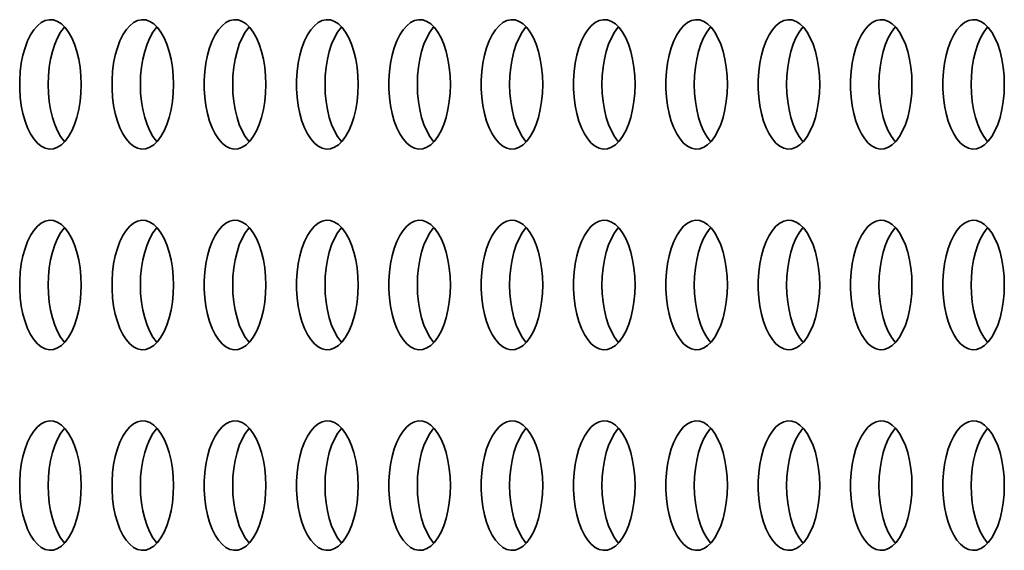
# Model space of a CAD drawing. Header units: millimetres. Extents: x -3920 to 13915, y -406 to 12209.
# Tile 22 of 88: x 772 to 1077, y 10214 to 10378. Entities that reach past the tile are written whole.
import ezdxf

# ---------------------------------------------------------------- set-up
doc = ezdxf.new("R2010")
doc.units = ezdxf.units.MM
doc.layers.add('几何体', color=7, linetype='Continuous', lineweight=35)

msp = doc.modelspace()

# ---------------------------------------------------------------- linework, layer by layer
at = {"layer": '几何体'}
for points in [[(791.279, 10355.073), (791.364, 10357.738), (791.279, 10360.404), (791.027, 10363.022), (790.61, 10365.546), (790.037, 10367.931), (789.318, 10370.133), (788.465, 10372.115), (787.494, 10373.84), (786.423, 10375.277), (785.271, 10376.402), (784.057, 10377.194), (782.804, 10377.638), (781.535, 10377.727), (780.27, 10377.46), (779.034, 10376.84), (777.848, 10375.88), (776.734, 10374.596), (775.711, 10373.011), (774.797, 10371.154), (774.009, 10369.057), (773.362, 10366.759), (772.866, 10364.299), (772.53, 10361.722), (772.361, 10359.074), (772.361, 10356.403), (772.53, 10353.755), (772.866, 10351.178), (773.362, 10348.718), (774.009, 10346.419), (774.797, 10344.323), (775.711, 10342.465), (776.734, 10340.881), (777.848, 10339.597), (779.034, 10338.636), (780.27, 10338.017), (781.535, 10337.75), (782.804, 10337.839), (784.057, 10338.283), (785.271, 10339.075), (786.423, 10340.199), (787.494, 10341.637), (788.465, 10343.362), (789.318, 10345.343), (790.037, 10347.546), (790.61, 10349.931), (791.027, 10352.455), (791.279, 10355.073)], [(819.817, 10355.073), (819.902, 10357.738), (819.817, 10360.404), (819.563, 10363.022), (819.147, 10365.546), (818.574, 10367.931), (817.854, 10370.133), (817.002, 10372.115), (816.032, 10373.84), (814.961, 10375.277), (813.808, 10376.402), (812.594, 10377.194), (811.342, 10377.638), (810.072, 10377.727), (808.807, 10377.46), (807.571, 10376.84), (806.386, 10375.88), (805.271, 10374.596), (804.247, 10373.011), (803.335, 10371.154), (802.547, 10369.057), (801.9, 10366.759), (801.404, 10364.299), (801.068, 10361.722), (800.898, 10359.074), (800.898, 10356.403), (801.068, 10353.755), (801.404, 10351.178), (801.9, 10348.718), (802.547, 10346.419), (803.335, 10344.323), (804.247, 10342.465), (805.271, 10340.881), (806.386, 10339.597), (807.571, 10338.636), (808.807, 10338.017), (810.072, 10337.75), (811.342, 10337.839), (812.594, 10338.283), (813.808, 10339.075), (814.961, 10340.199), (816.032, 10341.637), (817.002, 10343.362), (817.854, 10345.343), (818.574, 10347.546), (819.147, 10349.931), (819.563, 10352.455), (819.817, 10355.073)], [(848.354, 10355.073), (848.439, 10357.738), (848.354, 10360.404), (848.1, 10363.022), (847.684, 10365.546), (847.11, 10367.931), (846.391, 10370.133), (845.54, 10372.115), (844.569, 10373.84), (843.498, 10375.277), (842.345, 10376.402), (841.132, 10377.194), (839.879, 10377.638), (838.608, 10377.727), (837.344, 10377.46), (836.108, 10376.84), (834.922, 10375.88), (833.808, 10374.596), (832.785, 10373.011), (831.872, 10371.154), (831.084, 10369.057), (830.436, 10366.759), (829.94, 10364.299), (829.605, 10361.722), (829.435, 10359.074), (829.435, 10356.403), (829.605, 10353.755), (829.94, 10351.178), (830.436, 10348.718), (831.084, 10346.419), (831.872, 10344.323), (832.785, 10342.465), (833.808, 10340.881), (834.922, 10339.597), (836.108, 10338.636), (837.344, 10338.017), (838.608, 10337.75), (839.879, 10337.839), (841.132, 10338.283), (842.345, 10339.075), (843.498, 10340.199), (844.569, 10341.637), (845.54, 10343.362), (846.391, 10345.343), (847.11, 10347.546), (847.684, 10349.931), (848.1, 10352.455), (848.354, 10355.073)], [(876.891, 10355.073), (876.976, 10357.738), (876.891, 10360.404), (876.638, 10363.022), (876.221, 10365.546), (875.648, 10367.931), (874.929, 10370.133), (874.076, 10372.115), (873.106, 10373.84), (872.035, 10375.277), (870.883, 10376.402), (869.669, 10377.194), (868.415, 10377.638), (867.145, 10377.727), (865.882, 10377.46), (864.646, 10376.84), (863.459, 10375.88), (862.345, 10374.596), (861.322, 10373.011), (860.408, 10371.154), (859.621, 10369.057), (858.973, 10366.759), (858.477, 10364.299), (858.142, 10361.722), (857.973, 10359.074), (857.973, 10356.403), (858.142, 10353.755), (858.477, 10351.178), (858.973, 10348.718), (859.621, 10346.419), (860.408, 10344.323), (861.322, 10342.465), (862.345, 10340.881), (863.459, 10339.597), (864.646, 10338.636), (865.882, 10338.017), (867.145, 10337.75), (868.415, 10337.839), (869.669, 10338.283), (870.883, 10339.075), (872.035, 10340.199), (873.106, 10341.637), (874.076, 10343.362), (874.929, 10345.343), (875.648, 10347.546), (876.221, 10349.931), (876.638, 10352.455), (876.891, 10355.073)], [(905.428, 10355.073), (905.512, 10357.738), (905.428, 10360.404), (905.175, 10363.022), (904.758, 10365.546), (904.185, 10367.931), (903.466, 10370.133), (902.613, 10372.115), (901.643, 10373.84), (900.572, 10375.277), (899.419, 10376.402), (898.205, 10377.194), (896.952, 10377.638), (895.683, 10377.727), (894.418, 10377.46), (893.182, 10376.84), (891.996, 10375.88), (890.882, 10374.596), (889.859, 10373.011), (888.945, 10371.154), (888.158, 10369.057), (887.511, 10366.759), (887.015, 10364.299), (886.678, 10361.722), (886.51, 10359.074), (886.51, 10356.403), (886.678, 10353.755), (887.015, 10351.178), (887.511, 10348.718), (888.158, 10346.419), (888.945, 10344.323), (889.859, 10342.465), (890.882, 10340.881), (891.996, 10339.597), (893.182, 10338.636), (894.418, 10338.017), (895.683, 10337.75), (896.952, 10337.839), (898.205, 10338.283), (899.419, 10339.075), (900.572, 10340.199), (901.643, 10341.637), (902.613, 10343.362), (903.466, 10345.343), (904.185, 10347.546), (904.758, 10349.931), (905.175, 10352.455), (905.428, 10355.073)], [(933.965, 10355.073), (934.05, 10357.738), (933.965, 10360.404), (933.712, 10363.022), (933.295, 10365.546), (932.722, 10367.931), (932.003, 10370.133), (931.151, 10372.115), (930.18, 10373.84), (929.109, 10375.277), (927.956, 10376.402), (926.743, 10377.194), (925.49, 10377.638), (924.22, 10377.727), (922.955, 10377.46), (921.719, 10376.84), (920.534, 10375.88), (919.419, 10374.596), (918.397, 10373.011), (917.483, 10371.154), (916.695, 10369.057), (916.048, 10366.759), (915.552, 10364.299), (915.216, 10361.722), (915.046, 10359.074), (915.046, 10356.403), (915.216, 10353.755), (915.552, 10351.178), (916.048, 10348.718), (916.695, 10346.419), (917.483, 10344.323), (918.397, 10342.465), (919.419, 10340.881), (920.534, 10339.597), (921.719, 10338.636), (922.955, 10338.017), (924.22, 10337.75), (925.49, 10337.839), (926.743, 10338.283), (927.956, 10339.075), (929.109, 10340.199), (930.18, 10341.637), (931.151, 10343.362), (932.003, 10345.343), (932.722, 10347.546), (933.295, 10349.931), (933.712, 10352.455), (933.965, 10355.073)], [(962.502, 10355.073), (962.587, 10357.738), (962.502, 10360.404), (962.249, 10363.022), (961.833, 10365.546), (961.259, 10367.931), (960.54, 10370.133), (959.688, 10372.115), (958.717, 10373.84), (957.646, 10375.277), (956.494, 10376.402), (955.28, 10377.194), (954.027, 10377.638), (952.756, 10377.727), (951.493, 10377.46), (950.256, 10376.84), (949.071, 10375.88), (947.957, 10374.596), (946.933, 10373.011), (946.02, 10371.154), (945.232, 10369.057), (944.584, 10366.759), (944.089, 10364.299), (943.753, 10361.722), (943.584, 10359.074), (943.584, 10356.403), (943.753, 10353.755), (944.089, 10351.178), (944.584, 10348.718), (945.232, 10346.419), (946.02, 10344.323), (946.933, 10342.465), (947.957, 10340.881), (949.071, 10339.597), (950.256, 10338.636), (951.493, 10338.017), (952.756, 10337.75), (954.027, 10337.839), (955.28, 10338.283), (956.494, 10339.075), (957.646, 10340.199), (958.717, 10341.637), (959.688, 10343.362), (960.54, 10345.343), (961.259, 10347.546), (961.833, 10349.931), (962.249, 10352.455), (962.502, 10355.073)], [(991.039, 10355.073), (991.124, 10357.738), (991.039, 10360.404), (990.786, 10363.022), (990.369, 10365.546), (989.796, 10367.931), (989.077, 10370.133), (988.225, 10372.115), (987.255, 10373.84), (986.184, 10375.277), (985.031, 10376.402), (983.817, 10377.194), (982.564, 10377.638), (981.294, 10377.727), (980.03, 10377.46), (978.794, 10376.84), (977.607, 10375.88), (976.493, 10374.596), (975.47, 10373.011), (974.557, 10371.154), (973.77, 10369.057), (973.122, 10366.759), (972.625, 10364.299), (972.29, 10361.722), (972.121, 10359.074), (972.121, 10356.403), (972.29, 10353.755), (972.625, 10351.178), (973.122, 10348.718), (973.77, 10346.419), (974.557, 10344.323), (975.47, 10342.465), (976.493, 10340.881), (977.607, 10339.597), (978.794, 10338.636), (980.03, 10338.017), (981.294, 10337.75), (982.564, 10337.839), (983.817, 10338.283), (985.031, 10339.075), (986.184, 10340.199), (987.255, 10341.637), (988.225, 10343.362), (989.077, 10345.343), (989.796, 10347.546), (990.369, 10349.931), (990.786, 10352.455), (991.039, 10355.073)], [(1019.577, 10355.073), (1019.662, 10357.738), (1019.577, 10360.404), (1019.323, 10363.022), (1018.906, 10365.546), (1018.333, 10367.931), (1017.614, 10370.133), (1016.761, 10372.115), (1015.792, 10373.84), (1014.721, 10375.277), (1013.568, 10376.402), (1012.354, 10377.194), (1011.101, 10377.638), (1009.831, 10377.727), (1008.566, 10377.46), (1007.331, 10376.84), (1006.145, 10375.88), (1005.03, 10374.596), (1004.008, 10373.011), (1003.094, 10371.154), (1002.307, 10369.057), (1001.659, 10366.759), (1001.163, 10364.299), (1000.827, 10361.722), (1000.658, 10359.074), (1000.658, 10356.403), (1000.827, 10353.755), (1001.163, 10351.178), (1001.659, 10348.718), (1002.307, 10346.419), (1003.094, 10344.323), (1004.008, 10342.465), (1005.03, 10340.881), (1006.145, 10339.597), (1007.331, 10338.636), (1008.566, 10338.017), (1009.831, 10337.75), (1011.101, 10337.839), (1012.354, 10338.283), (1013.568, 10339.075), (1014.721, 10340.199), (1015.792, 10341.637), (1016.761, 10343.362), (1017.614, 10345.343), (1018.333, 10347.546), (1018.906, 10349.931), (1019.323, 10352.455), (1019.577, 10355.073)], [(1048.113, 10355.073), (1048.198, 10357.738), (1048.113, 10360.404), (1047.861, 10363.022), (1047.444, 10365.546), (1046.871, 10367.931), (1046.152, 10370.133), (1045.299, 10372.115), (1044.328, 10373.84), (1043.257, 10375.277), (1042.105, 10376.402), (1040.891, 10377.194), (1039.638, 10377.638), (1038.368, 10377.727), (1037.104, 10377.46), (1035.867, 10376.84), (1034.682, 10375.88), (1033.568, 10374.596), (1032.545, 10373.011), (1031.631, 10371.154), (1030.843, 10369.057), (1030.196, 10366.759), (1029.7, 10364.299), (1029.364, 10361.722), (1029.194, 10359.074), (1029.194, 10356.403), (1029.364, 10353.755), (1029.7, 10351.178), (1030.196, 10348.718), (1030.843, 10346.419), (1031.631, 10344.323), (1032.545, 10342.465), (1033.568, 10340.881), (1034.682, 10339.597), (1035.867, 10338.636), (1037.104, 10338.017), (1038.368, 10337.75), (1039.638, 10337.839), (1040.891, 10338.283), (1042.105, 10339.075), (1043.257, 10340.199), (1044.328, 10341.637), (1045.299, 10343.362), (1046.152, 10345.343), (1046.871, 10347.546), (1047.444, 10349.931), (1047.861, 10352.455), (1048.113, 10355.073)], [(1076.65, 10355.073), (1076.735, 10357.738), (1076.65, 10360.404), (1076.398, 10363.022), (1075.981, 10365.546), (1075.408, 10367.931), (1074.689, 10370.133), (1073.836, 10372.115), (1072.866, 10373.84), (1071.794, 10375.277), (1070.642, 10376.402), (1069.428, 10377.194), (1068.175, 10377.638), (1066.906, 10377.727), (1065.641, 10377.46), (1064.405, 10376.84), (1063.219, 10375.88), (1062.105, 10374.596), (1061.081, 10373.011), (1060.168, 10371.154), (1059.381, 10369.057), (1058.734, 10366.759), (1058.237, 10364.299), (1057.901, 10361.722), (1057.732, 10359.074), (1057.732, 10356.403), (1057.901, 10353.755), (1058.237, 10351.178), (1058.734, 10348.718), (1059.381, 10346.419), (1060.168, 10344.323), (1061.081, 10342.465), (1062.105, 10340.881), (1063.219, 10339.597), (1064.405, 10338.636), (1065.641, 10338.017), (1066.906, 10337.75), (1068.175, 10337.839), (1069.428, 10338.283), (1070.642, 10339.075), (1071.794, 10340.199), (1072.866, 10341.637), (1073.836, 10343.362), (1074.689, 10345.343), (1075.408, 10347.546), (1075.981, 10349.931), (1076.398, 10352.455), (1076.65, 10355.073)], [(781.136, 10357.738), (781.221, 10360.404), (781.475, 10363.022), (781.891, 10365.546), (782.465, 10367.931), (783.184, 10370.133), (784.035, 10372.115), (785.006, 10373.84), (786.077, 10375.277), (786.251, 10375.472)], [(809.673, 10357.738), (809.758, 10360.404), (810.011, 10363.022), (810.428, 10365.546), (811.001, 10367.931), (811.72, 10370.133), (812.573, 10372.115), (813.543, 10373.84), (814.614, 10375.277), (814.787, 10375.472)], [(838.211, 10357.738), (838.296, 10360.404), (838.548, 10363.022), (838.965, 10365.546), (839.538, 10367.931), (840.257, 10370.133), (841.11, 10372.115), (842.081, 10373.84), (843.152, 10375.277), (843.324, 10375.472)], [(866.747, 10357.738), (866.832, 10360.404), (867.086, 10363.022), (867.503, 10365.546), (868.076, 10367.931), (868.795, 10370.133), (869.647, 10372.115), (870.617, 10373.84), (871.688, 10375.277), (871.862, 10375.472)], [(895.284, 10357.738), (895.369, 10360.404), (895.623, 10363.022), (896.04, 10365.546), (896.613, 10367.931), (897.332, 10370.133), (898.184, 10372.115), (899.154, 10373.84), (900.225, 10375.277), (900.399, 10375.472)], [(923.822, 10357.738), (923.907, 10360.404), (924.16, 10363.022), (924.576, 10365.546), (925.15, 10367.931), (925.869, 10370.133), (926.721, 10372.115), (927.692, 10373.84), (928.763, 10375.277), (928.936, 10375.472)], [(952.359, 10357.738), (952.444, 10360.404), (952.696, 10363.022), (953.114, 10365.546), (953.686, 10367.931), (954.406, 10370.133), (955.258, 10372.115), (956.229, 10373.84), (957.3, 10375.277), (957.473, 10375.472)], [(980.896, 10357.738), (980.98, 10360.404), (981.234, 10363.022), (981.651, 10365.546), (982.224, 10367.931), (982.943, 10370.133), (983.796, 10372.115), (984.766, 10373.84), (985.837, 10375.277), (986.01, 10375.472)], [(1009.433, 10357.738), (1009.518, 10360.404), (1009.771, 10363.022), (1010.188, 10365.546), (1010.761, 10367.931), (1011.48, 10370.133), (1012.333, 10372.115), (1013.302, 10373.84), (1014.374, 10375.277), (1014.547, 10375.472)], [(1037.97, 10357.738), (1038.055, 10360.404), (1038.308, 10363.022), (1038.725, 10365.546), (1039.298, 10367.931), (1040.017, 10370.133), (1040.869, 10372.115), (1041.84, 10373.84), (1042.911, 10375.277), (1043.085, 10375.472)], [(1066.507, 10357.738), (1066.592, 10360.404), (1066.846, 10363.022), (1067.262, 10365.546), (1067.835, 10367.931), (1068.554, 10370.133), (1069.407, 10372.115), (1070.377, 10373.84), (1071.448, 10375.277), (1071.622, 10375.472)], [(786.251, 10340.005), (786.077, 10340.199), (785.006, 10341.637), (784.035, 10343.362), (783.184, 10345.343), (782.465, 10347.546), (781.891, 10349.931), (781.475, 10352.455), (781.221, 10355.073), (781.136, 10357.738)], [(814.787, 10340.005), (814.614, 10340.199), (813.543, 10341.637), (812.573, 10343.362), (811.72, 10345.343), (811.001, 10347.546), (810.428, 10349.931), (810.011, 10352.455), (809.758, 10355.073), (809.673, 10357.738)], [(843.324, 10340.005), (843.152, 10340.199), (842.081, 10341.637), (841.11, 10343.362), (840.257, 10345.343), (839.538, 10347.546), (838.965, 10349.931), (838.548, 10352.455), (838.296, 10355.073), (838.211, 10357.738)], [(871.862, 10340.005), (871.688, 10340.199), (870.617, 10341.637), (869.647, 10343.362), (868.795, 10345.343), (868.076, 10347.546), (867.503, 10349.931), (867.086, 10352.455), (866.832, 10355.073), (866.747, 10357.738)], [(900.399, 10340.005), (900.225, 10340.199), (899.154, 10341.637), (898.184, 10343.362), (897.332, 10345.343), (896.613, 10347.546), (896.04, 10349.931), (895.623, 10352.455), (895.369, 10355.073), (895.284, 10357.738)], [(928.936, 10340.005), (928.763, 10340.199), (927.692, 10341.637), (926.721, 10343.362), (925.869, 10345.343), (925.15, 10347.546), (924.576, 10349.931), (924.16, 10352.455), (923.907, 10355.073), (923.822, 10357.738)], [(957.473, 10340.005), (957.3, 10340.199), (956.229, 10341.637), (955.258, 10343.362), (954.406, 10345.343), (953.686, 10347.546), (953.114, 10349.931), (952.696, 10352.455), (952.444, 10355.073), (952.359, 10357.738)], [(986.01, 10340.005), (985.837, 10340.199), (984.766, 10341.637), (983.796, 10343.362), (982.943, 10345.343), (982.224, 10347.546), (981.651, 10349.931), (981.234, 10352.455), (980.98, 10355.073), (980.896, 10357.738)], [(1014.547, 10340.005), (1014.374, 10340.199), (1013.302, 10341.637), (1012.333, 10343.362), (1011.48, 10345.343), (1010.761, 10347.546), (1010.188, 10349.931), (1009.771, 10352.455), (1009.518, 10355.073), (1009.433, 10357.738)], [(1043.085, 10340.005), (1042.911, 10340.199), (1041.84, 10341.637), (1040.869, 10343.362), (1040.017, 10345.343), (1039.298, 10347.546), (1038.725, 10349.931), (1038.308, 10352.455), (1038.055, 10355.073), (1037.97, 10357.738)], [(1071.622, 10340.005), (1071.448, 10340.199), (1070.377, 10341.637), (1069.407, 10343.362), (1068.554, 10345.343), (1067.835, 10347.546), (1067.262, 10349.931), (1066.846, 10352.455), (1066.592, 10355.073), (1066.507, 10357.738)], [(791.279, 10293.073), (791.364, 10295.738), (791.279, 10298.404), (791.027, 10301.022), (790.61, 10303.546), (790.037, 10305.931), (789.318, 10308.133), (788.465, 10310.115), (787.494, 10311.84), (786.423, 10313.277), (785.271, 10314.402), (784.057, 10315.194), (782.804, 10315.638), (781.535, 10315.727), (780.27, 10315.46), (779.034, 10314.84), (777.848, 10313.88), (776.734, 10312.596), (775.711, 10311.011), (774.797, 10309.154), (774.009, 10307.057), (773.362, 10304.759), (772.866, 10302.299), (772.53, 10299.722), (772.361, 10297.074), (772.361, 10294.403), (772.53, 10291.755), (772.866, 10289.178), (773.362, 10286.718), (774.009, 10284.42), (774.797, 10282.323), (775.711, 10280.465), (776.734, 10278.881), (777.848, 10277.597), (779.034, 10276.636), (780.27, 10276.017), (781.535, 10275.75), (782.804, 10275.839), (784.057, 10276.283), (785.271, 10277.075), (786.423, 10278.199), (787.494, 10279.637), (788.465, 10281.362), (789.318, 10283.343), (790.037, 10285.546), (790.61, 10287.931), (791.027, 10290.455), (791.279, 10293.073)], [(819.817, 10293.073), (819.902, 10295.738), (819.817, 10298.404), (819.563, 10301.022), (819.147, 10303.546), (818.574, 10305.931), (817.854, 10308.133), (817.002, 10310.115), (816.032, 10311.84), (814.961, 10313.277), (813.808, 10314.402), (812.594, 10315.194), (811.342, 10315.638), (810.072, 10315.727), (808.807, 10315.46), (807.571, 10314.84), (806.386, 10313.88), (805.271, 10312.596), (804.247, 10311.011), (803.335, 10309.154), (802.547, 10307.057), (801.9, 10304.759), (801.404, 10302.299), (801.068, 10299.722), (800.898, 10297.074), (800.898, 10294.403), (801.068, 10291.755), (801.404, 10289.178), (801.9, 10286.718), (802.547, 10284.42), (803.335, 10282.323), (804.247, 10280.465), (805.271, 10278.881), (806.386, 10277.597), (807.571, 10276.636), (808.807, 10276.017), (810.072, 10275.75), (811.342, 10275.839), (812.594, 10276.283), (813.808, 10277.075), (814.961, 10278.199), (816.032, 10279.637), (817.002, 10281.362), (817.854, 10283.343), (818.574, 10285.546), (819.147, 10287.931), (819.563, 10290.455), (819.817, 10293.073)], [(848.354, 10293.073), (848.439, 10295.738), (848.354, 10298.404), (848.1, 10301.022), (847.684, 10303.546), (847.11, 10305.931), (846.391, 10308.133), (845.54, 10310.115), (844.569, 10311.84), (843.498, 10313.277), (842.345, 10314.402), (841.132, 10315.194), (839.879, 10315.638), (838.608, 10315.727), (837.344, 10315.46), (836.108, 10314.84), (834.922, 10313.88), (833.808, 10312.596), (832.785, 10311.011), (831.872, 10309.154), (831.084, 10307.057), (830.436, 10304.759), (829.94, 10302.299), (829.605, 10299.722), (829.435, 10297.074), (829.435, 10294.403), (829.605, 10291.755), (829.94, 10289.178), (830.436, 10286.718), (831.084, 10284.42), (831.872, 10282.323), (832.785, 10280.465), (833.808, 10278.881), (834.922, 10277.597), (836.108, 10276.636), (837.344, 10276.017), (838.608, 10275.75), (839.879, 10275.839), (841.132, 10276.283), (842.345, 10277.075), (843.498, 10278.199), (844.569, 10279.637), (845.54, 10281.362), (846.391, 10283.343), (847.11, 10285.546), (847.684, 10287.931), (848.1, 10290.455), (848.354, 10293.073)], [(876.891, 10293.073), (876.976, 10295.738), (876.891, 10298.404), (876.638, 10301.022), (876.221, 10303.546), (875.648, 10305.931), (874.929, 10308.133), (874.076, 10310.115), (873.106, 10311.84), (872.035, 10313.277), (870.883, 10314.402), (869.669, 10315.194), (868.415, 10315.638), (867.145, 10315.727), (865.882, 10315.46), (864.646, 10314.84), (863.459, 10313.88), (862.345, 10312.596), (861.322, 10311.011), (860.408, 10309.154), (859.621, 10307.057), (858.973, 10304.759), (858.477, 10302.299), (858.142, 10299.722), (857.973, 10297.074), (857.973, 10294.403), (858.142, 10291.755), (858.477, 10289.178), (858.973, 10286.718), (859.621, 10284.42), (860.408, 10282.323), (861.322, 10280.465), (862.345, 10278.881), (863.459, 10277.597), (864.646, 10276.636), (865.882, 10276.017), (867.145, 10275.75), (868.415, 10275.839), (869.669, 10276.283), (870.883, 10277.075), (872.035, 10278.199), (873.106, 10279.637), (874.076, 10281.362), (874.929, 10283.343), (875.648, 10285.546), (876.221, 10287.931), (876.638, 10290.455), (876.891, 10293.073)], [(905.428, 10293.073), (905.512, 10295.738), (905.428, 10298.404), (905.175, 10301.022), (904.758, 10303.546), (904.185, 10305.931), (903.466, 10308.133), (902.613, 10310.115), (901.643, 10311.84), (900.572, 10313.277), (899.419, 10314.402), (898.205, 10315.194), (896.952, 10315.638), (895.683, 10315.727), (894.418, 10315.46), (893.182, 10314.84), (891.996, 10313.88), (890.882, 10312.596), (889.859, 10311.011), (888.945, 10309.154), (888.158, 10307.057), (887.511, 10304.759), (887.015, 10302.299), (886.678, 10299.722), (886.51, 10297.074), (886.51, 10294.403), (886.678, 10291.755), (887.015, 10289.178), (887.511, 10286.718), (888.158, 10284.42), (888.945, 10282.323), (889.859, 10280.465), (890.882, 10278.881), (891.996, 10277.597), (893.182, 10276.636), (894.418, 10276.017), (895.683, 10275.75), (896.952, 10275.839), (898.205, 10276.283), (899.419, 10277.075), (900.572, 10278.199), (901.643, 10279.637), (902.613, 10281.362), (903.466, 10283.343), (904.185, 10285.546), (904.758, 10287.931), (905.175, 10290.455), (905.428, 10293.073)], [(933.965, 10293.073), (934.05, 10295.738), (933.965, 10298.404), (933.712, 10301.022), (933.295, 10303.546), (932.722, 10305.931), (932.003, 10308.133), (931.151, 10310.115), (930.18, 10311.84), (929.109, 10313.277), (927.956, 10314.402), (926.743, 10315.194), (925.49, 10315.638), (924.22, 10315.727), (922.955, 10315.46), (921.719, 10314.84), (920.534, 10313.88), (919.419, 10312.596), (918.397, 10311.011), (917.483, 10309.154), (916.695, 10307.057), (916.048, 10304.759), (915.552, 10302.299), (915.216, 10299.722), (915.046, 10297.074), (915.046, 10294.403), (915.216, 10291.755), (915.552, 10289.178), (916.048, 10286.718), (916.695, 10284.42), (917.483, 10282.323), (918.397, 10280.465), (919.419, 10278.881), (920.534, 10277.597), (921.719, 10276.636), (922.955, 10276.017), (924.22, 10275.75), (925.49, 10275.839), (926.743, 10276.283), (927.956, 10277.075), (929.109, 10278.199), (930.18, 10279.637), (931.151, 10281.362), (932.003, 10283.343), (932.722, 10285.546), (933.295, 10287.931), (933.712, 10290.455), (933.965, 10293.073)], [(962.502, 10293.073), (962.587, 10295.738), (962.502, 10298.404), (962.249, 10301.022), (961.833, 10303.546), (961.259, 10305.931), (960.54, 10308.133), (959.688, 10310.115), (958.717, 10311.84), (957.646, 10313.277), (956.494, 10314.402), (955.28, 10315.194), (954.027, 10315.638), (952.756, 10315.727), (951.493, 10315.46), (950.256, 10314.84), (949.071, 10313.88), (947.957, 10312.596), (946.933, 10311.011), (946.02, 10309.154), (945.232, 10307.057), (944.584, 10304.759), (944.089, 10302.299), (943.753, 10299.722), (943.584, 10297.074), (943.584, 10294.403), (943.753, 10291.755), (944.089, 10289.178), (944.584, 10286.718), (945.232, 10284.42), (946.02, 10282.323), (946.933, 10280.465), (947.957, 10278.881), (949.071, 10277.597), (950.256, 10276.636), (951.493, 10276.017), (952.756, 10275.75), (954.027, 10275.839), (955.28, 10276.283), (956.494, 10277.075), (957.646, 10278.199), (958.717, 10279.637), (959.688, 10281.362), (960.54, 10283.343), (961.259, 10285.546), (961.833, 10287.931), (962.249, 10290.455), (962.502, 10293.073)], [(991.039, 10293.073), (991.124, 10295.738), (991.039, 10298.404), (990.786, 10301.022), (990.369, 10303.546), (989.796, 10305.931), (989.077, 10308.133), (988.225, 10310.115), (987.255, 10311.84), (986.184, 10313.277), (985.031, 10314.402), (983.817, 10315.194), (982.564, 10315.638), (981.294, 10315.727), (980.03, 10315.46), (978.794, 10314.84), (977.607, 10313.88), (976.493, 10312.596), (975.47, 10311.011), (974.557, 10309.154), (973.77, 10307.057), (973.122, 10304.759), (972.625, 10302.299), (972.29, 10299.722), (972.121, 10297.074), (972.121, 10294.403), (972.29, 10291.755), (972.625, 10289.178), (973.122, 10286.718), (973.77, 10284.42), (974.557, 10282.323), (975.47, 10280.465), (976.493, 10278.881), (977.607, 10277.597), (978.794, 10276.636), (980.03, 10276.017), (981.294, 10275.75), (982.564, 10275.839), (983.817, 10276.283), (985.031, 10277.075), (986.184, 10278.199), (987.255, 10279.637), (988.225, 10281.362), (989.077, 10283.343), (989.796, 10285.546), (990.369, 10287.931), (990.786, 10290.455), (991.039, 10293.073)], [(1019.577, 10293.073), (1019.662, 10295.738), (1019.577, 10298.404), (1019.323, 10301.022), (1018.906, 10303.546), (1018.333, 10305.931), (1017.614, 10308.133), (1016.761, 10310.115), (1015.792, 10311.84), (1014.721, 10313.277), (1013.568, 10314.402), (1012.354, 10315.194), (1011.101, 10315.638), (1009.831, 10315.727), (1008.566, 10315.46), (1007.331, 10314.84), (1006.145, 10313.88), (1005.03, 10312.596), (1004.008, 10311.011), (1003.094, 10309.154), (1002.307, 10307.057), (1001.659, 10304.759), (1001.163, 10302.299), (1000.827, 10299.722), (1000.658, 10297.074), (1000.658, 10294.403), (1000.827, 10291.755), (1001.163, 10289.178), (1001.659, 10286.718), (1002.307, 10284.42), (1003.094, 10282.323), (1004.008, 10280.465), (1005.03, 10278.881), (1006.145, 10277.597), (1007.331, 10276.636), (1008.566, 10276.017), (1009.831, 10275.75), (1011.101, 10275.839), (1012.354, 10276.283), (1013.568, 10277.075), (1014.721, 10278.199), (1015.792, 10279.637), (1016.761, 10281.362), (1017.614, 10283.343), (1018.333, 10285.546), (1018.906, 10287.931), (1019.323, 10290.455), (1019.577, 10293.073)], [(1048.113, 10293.073), (1048.198, 10295.738), (1048.113, 10298.404), (1047.861, 10301.022), (1047.444, 10303.546), (1046.871, 10305.931), (1046.152, 10308.133), (1045.299, 10310.115), (1044.328, 10311.84), (1043.257, 10313.277), (1042.105, 10314.402), (1040.891, 10315.194), (1039.638, 10315.638), (1038.368, 10315.727), (1037.104, 10315.46), (1035.867, 10314.84), (1034.682, 10313.88), (1033.568, 10312.596), (1032.545, 10311.011), (1031.631, 10309.154), (1030.843, 10307.057), (1030.196, 10304.759), (1029.7, 10302.299), (1029.364, 10299.722), (1029.194, 10297.074), (1029.194, 10294.403), (1029.364, 10291.755), (1029.7, 10289.178), (1030.196, 10286.718), (1030.843, 10284.42), (1031.631, 10282.323), (1032.545, 10280.465), (1033.568, 10278.881), (1034.682, 10277.597), (1035.867, 10276.636), (1037.104, 10276.017), (1038.368, 10275.75), (1039.638, 10275.839), (1040.891, 10276.283), (1042.105, 10277.075), (1043.257, 10278.199), (1044.328, 10279.637), (1045.299, 10281.362), (1046.152, 10283.343), (1046.871, 10285.546), (1047.444, 10287.931), (1047.861, 10290.455), (1048.113, 10293.073)], [(1076.65, 10293.073), (1076.735, 10295.738), (1076.65, 10298.404), (1076.398, 10301.022), (1075.981, 10303.546), (1075.408, 10305.931), (1074.689, 10308.133), (1073.836, 10310.115), (1072.866, 10311.84), (1071.794, 10313.277), (1070.642, 10314.402), (1069.428, 10315.194), (1068.175, 10315.638), (1066.906, 10315.727), (1065.641, 10315.46), (1064.405, 10314.84), (1063.219, 10313.88), (1062.105, 10312.596), (1061.081, 10311.011), (1060.168, 10309.154), (1059.381, 10307.057), (1058.734, 10304.759), (1058.237, 10302.299), (1057.901, 10299.722), (1057.732, 10297.074), (1057.732, 10294.403), (1057.901, 10291.755), (1058.237, 10289.178), (1058.734, 10286.718), (1059.381, 10284.42), (1060.168, 10282.323), (1061.081, 10280.465), (1062.105, 10278.881), (1063.219, 10277.597), (1064.405, 10276.636), (1065.641, 10276.017), (1066.906, 10275.75), (1068.175, 10275.839), (1069.428, 10276.283), (1070.642, 10277.075), (1071.794, 10278.199), (1072.866, 10279.637), (1073.836, 10281.362), (1074.689, 10283.343), (1075.408, 10285.546), (1075.981, 10287.931), (1076.398, 10290.455), (1076.65, 10293.073)], [(781.136, 10295.738), (781.221, 10298.404), (781.475, 10301.022), (781.891, 10303.546), (782.465, 10305.931), (783.184, 10308.133), (784.035, 10310.115), (785.006, 10311.84), (786.077, 10313.277), (786.251, 10313.472)], [(809.673, 10295.738), (809.758, 10298.404), (810.011, 10301.022), (810.428, 10303.546), (811.001, 10305.931), (811.72, 10308.133), (812.573, 10310.115), (813.543, 10311.84), (814.614, 10313.277), (814.787, 10313.472)], [(838.211, 10295.738), (838.296, 10298.404), (838.548, 10301.022), (838.965, 10303.546), (839.538, 10305.931), (840.257, 10308.133), (841.11, 10310.115), (842.081, 10311.84), (843.152, 10313.277), (843.324, 10313.472)], [(866.747, 10295.738), (866.832, 10298.404), (867.086, 10301.022), (867.503, 10303.546), (868.076, 10305.931), (868.795, 10308.133), (869.647, 10310.115), (870.617, 10311.84), (871.688, 10313.277), (871.862, 10313.472)], [(895.284, 10295.738), (895.369, 10298.404), (895.623, 10301.022), (896.04, 10303.546), (896.613, 10305.931), (897.332, 10308.133), (898.184, 10310.115), (899.154, 10311.84), (900.225, 10313.277), (900.399, 10313.472)], [(923.822, 10295.738), (923.907, 10298.404), (924.16, 10301.022), (924.576, 10303.546), (925.15, 10305.931), (925.869, 10308.133), (926.721, 10310.115), (927.692, 10311.84), (928.763, 10313.277), (928.936, 10313.472)], [(952.359, 10295.738), (952.444, 10298.404), (952.696, 10301.022), (953.114, 10303.546), (953.686, 10305.931), (954.406, 10308.133), (955.258, 10310.115), (956.229, 10311.84), (957.3, 10313.277), (957.473, 10313.472)], [(980.896, 10295.738), (980.98, 10298.404), (981.234, 10301.022), (981.651, 10303.546), (982.224, 10305.931), (982.943, 10308.133), (983.796, 10310.115), (984.766, 10311.84), (985.837, 10313.277), (986.01, 10313.472)], [(1009.433, 10295.738), (1009.518, 10298.404), (1009.771, 10301.022), (1010.188, 10303.546), (1010.761, 10305.931), (1011.48, 10308.133), (1012.333, 10310.115), (1013.302, 10311.84), (1014.374, 10313.277), (1014.547, 10313.472)], [(1037.97, 10295.738), (1038.055, 10298.404), (1038.308, 10301.022), (1038.725, 10303.546), (1039.298, 10305.931), (1040.017, 10308.133), (1040.869, 10310.115), (1041.84, 10311.84), (1042.911, 10313.277), (1043.085, 10313.472)], [(1066.507, 10295.738), (1066.592, 10298.404), (1066.846, 10301.022), (1067.262, 10303.546), (1067.835, 10305.931), (1068.554, 10308.133), (1069.407, 10310.115), (1070.377, 10311.84), (1071.448, 10313.277), (1071.622, 10313.472)], [(786.251, 10278.005), (786.077, 10278.199), (785.006, 10279.637), (784.035, 10281.362), (783.184, 10283.343), (782.465, 10285.546), (781.891, 10287.931), (781.475, 10290.455), (781.221, 10293.073), (781.136, 10295.738)], [(814.787, 10278.005), (814.614, 10278.199), (813.543, 10279.637), (812.573, 10281.362), (811.72, 10283.343), (811.001, 10285.546), (810.428, 10287.931), (810.011, 10290.455), (809.758, 10293.073), (809.673, 10295.738)], [(843.324, 10278.005), (843.152, 10278.199), (842.081, 10279.637), (841.11, 10281.362), (840.257, 10283.343), (839.538, 10285.546), (838.965, 10287.931), (838.548, 10290.455), (838.296, 10293.073), (838.211, 10295.738)], [(871.862, 10278.005), (871.688, 10278.199), (870.617, 10279.637), (869.647, 10281.362), (868.795, 10283.343), (868.076, 10285.546), (867.503, 10287.931), (867.086, 10290.455), (866.832, 10293.073), (866.747, 10295.738)], [(900.399, 10278.005), (900.225, 10278.199), (899.154, 10279.637), (898.184, 10281.362), (897.332, 10283.343), (896.613, 10285.546), (896.04, 10287.931), (895.623, 10290.455), (895.369, 10293.073), (895.284, 10295.738)], [(928.936, 10278.005), (928.763, 10278.199), (927.692, 10279.637), (926.721, 10281.362), (925.869, 10283.343), (925.15, 10285.546), (924.576, 10287.931), (924.16, 10290.455), (923.907, 10293.073), (923.822, 10295.738)], [(957.473, 10278.005), (957.3, 10278.199), (956.229, 10279.637), (955.258, 10281.362), (954.406, 10283.343), (953.686, 10285.546), (953.114, 10287.931), (952.696, 10290.455), (952.444, 10293.073), (952.359, 10295.738)], [(986.01, 10278.005), (985.837, 10278.199), (984.766, 10279.637), (983.796, 10281.362), (982.943, 10283.343), (982.224, 10285.546), (981.651, 10287.931), (981.234, 10290.455), (980.98, 10293.073), (980.896, 10295.738)], [(1014.547, 10278.005), (1014.374, 10278.199), (1013.302, 10279.637), (1012.333, 10281.362), (1011.48, 10283.343), (1010.761, 10285.546), (1010.188, 10287.931), (1009.771, 10290.455), (1009.518, 10293.073), (1009.433, 10295.738)], [(1043.085, 10278.005), (1042.911, 10278.199), (1041.84, 10279.637), (1040.869, 10281.362), (1040.017, 10283.343), (1039.298, 10285.546), (1038.725, 10287.931), (1038.308, 10290.455), (1038.055, 10293.073), (1037.97, 10295.738)], [(1071.622, 10278.005), (1071.448, 10278.199), (1070.377, 10279.637), (1069.407, 10281.362), (1068.554, 10283.343), (1067.835, 10285.546), (1067.262, 10287.931), (1066.846, 10290.455), (1066.592, 10293.073), (1066.507, 10295.738)], [(791.279, 10231.073), (791.364, 10233.738), (791.279, 10236.404), (791.027, 10239.022), (790.61, 10241.546), (790.037, 10243.931), (789.318, 10246.133), (788.465, 10248.115), (787.494, 10249.84), (786.423, 10251.277), (785.271, 10252.402), (784.057, 10253.194), (782.804, 10253.638), (781.535, 10253.727), (780.27, 10253.46), (779.034, 10252.84), (777.848, 10251.88), (776.734, 10250.596), (775.711, 10249.011), (774.797, 10247.154), (774.009, 10245.057), (773.362, 10242.759), (772.866, 10240.299), (772.53, 10237.722), (772.361, 10235.074), (772.361, 10232.403), (772.53, 10229.755), (772.866, 10227.178), (773.362, 10224.718), (774.009, 10222.419), (774.797, 10220.323), (775.711, 10218.465), (776.734, 10216.881), (777.848, 10215.597), (779.034, 10214.636), (780.27, 10214.017), (781.535, 10213.75), (782.804, 10213.839), (784.057, 10214.283), (785.271, 10215.075), (786.423, 10216.199), (787.494, 10217.637), (788.465, 10219.362), (789.318, 10221.343), (790.037, 10223.546), (790.61, 10225.931), (791.027, 10228.455), (791.279, 10231.073)], [(781.136, 10233.738), (781.221, 10236.404), (781.475, 10239.022), (781.891, 10241.546), (782.465, 10243.931), (783.184, 10246.133), (784.035, 10248.115), (785.006, 10249.84), (786.077, 10251.277), (786.251, 10251.472)], [(819.817, 10231.073), (819.902, 10233.738), (819.817, 10236.404), (819.563, 10239.022), (819.147, 10241.546), (818.574, 10243.931), (817.854, 10246.133), (817.002, 10248.115), (816.032, 10249.84), (814.961, 10251.277), (813.808, 10252.402), (812.594, 10253.194), (811.342, 10253.638), (810.072, 10253.727), (808.807, 10253.46), (807.571, 10252.84), (806.386, 10251.88), (805.271, 10250.596), (804.247, 10249.011), (803.335, 10247.154), (802.547, 10245.057), (801.9, 10242.759), (801.404, 10240.299), (801.068, 10237.722), (800.898, 10235.074), (800.898, 10232.403), (801.068, 10229.755), (801.404, 10227.178), (801.9, 10224.718), (802.547, 10222.419), (803.335, 10220.323), (804.247, 10218.465), (805.271, 10216.881), (806.386, 10215.597), (807.571, 10214.636), (808.807, 10214.017), (810.072, 10213.75), (811.342, 10213.839), (812.594, 10214.283), (813.808, 10215.075), (814.961, 10216.199), (816.032, 10217.637), (817.002, 10219.362), (817.854, 10221.343), (818.574, 10223.546), (819.147, 10225.931), (819.563, 10228.455), (819.817, 10231.073)], [(809.673, 10233.738), (809.758, 10236.404), (810.011, 10239.022), (810.428, 10241.546), (811.001, 10243.931), (811.72, 10246.133), (812.573, 10248.115), (813.543, 10249.84), (814.614, 10251.277), (814.787, 10251.472)], [(848.354, 10231.073), (848.439, 10233.738), (848.354, 10236.404), (848.1, 10239.022), (847.684, 10241.546), (847.11, 10243.931), (846.391, 10246.133), (845.54, 10248.115), (844.569, 10249.84), (843.498, 10251.277), (842.345, 10252.402), (841.132, 10253.194), (839.879, 10253.638), (838.608, 10253.727), (837.344, 10253.46), (836.108, 10252.84), (834.922, 10251.88), (833.808, 10250.596), (832.785, 10249.011), (831.872, 10247.154), (831.084, 10245.057), (830.436, 10242.759), (829.94, 10240.299), (829.605, 10237.722), (829.435, 10235.074), (829.435, 10232.403), (829.605, 10229.755), (829.94, 10227.178), (830.436, 10224.718), (831.084, 10222.419), (831.872, 10220.323), (832.785, 10218.465), (833.808, 10216.881), (834.922, 10215.597), (836.108, 10214.636), (837.344, 10214.017), (838.608, 10213.75), (839.879, 10213.839), (841.132, 10214.283), (842.345, 10215.075), (843.498, 10216.199), (844.569, 10217.637), (845.54, 10219.362), (846.391, 10221.343), (847.11, 10223.546), (847.684, 10225.931), (848.1, 10228.455), (848.354, 10231.073)], [(838.211, 10233.738), (838.296, 10236.404), (838.548, 10239.022), (838.965, 10241.546), (839.538, 10243.931), (840.257, 10246.133), (841.11, 10248.115), (842.081, 10249.84), (843.152, 10251.277), (843.324, 10251.472)], [(876.891, 10231.073), (876.976, 10233.738), (876.891, 10236.404), (876.638, 10239.022), (876.221, 10241.546), (875.648, 10243.931), (874.929, 10246.133), (874.076, 10248.115), (873.106, 10249.84), (872.035, 10251.277), (870.883, 10252.402), (869.669, 10253.194), (868.415, 10253.638), (867.145, 10253.727), (865.882, 10253.46), (864.646, 10252.84), (863.459, 10251.88), (862.345, 10250.596), (861.322, 10249.011), (860.408, 10247.154), (859.621, 10245.057), (858.973, 10242.759), (858.477, 10240.299), (858.142, 10237.722), (857.973, 10235.074), (857.973, 10232.403), (858.142, 10229.755), (858.477, 10227.178), (858.973, 10224.718), (859.621, 10222.419), (860.408, 10220.323), (861.322, 10218.465), (862.345, 10216.881), (863.459, 10215.597), (864.646, 10214.636), (865.882, 10214.017), (867.145, 10213.75), (868.415, 10213.839), (869.669, 10214.283), (870.883, 10215.075), (872.035, 10216.199), (873.106, 10217.637), (874.076, 10219.362), (874.929, 10221.343), (875.648, 10223.546), (876.221, 10225.931), (876.638, 10228.455), (876.891, 10231.073)], [(866.747, 10233.738), (866.832, 10236.404), (867.086, 10239.022), (867.503, 10241.546), (868.076, 10243.931), (868.795, 10246.133), (869.647, 10248.115), (870.617, 10249.84), (871.688, 10251.277), (871.862, 10251.472)], [(905.428, 10231.073), (905.512, 10233.738), (905.428, 10236.404), (905.175, 10239.022), (904.758, 10241.546), (904.185, 10243.931), (903.466, 10246.133), (902.613, 10248.115), (901.643, 10249.84), (900.572, 10251.277), (899.419, 10252.402), (898.205, 10253.194), (896.952, 10253.638), (895.683, 10253.727), (894.418, 10253.46), (893.182, 10252.84), (891.996, 10251.88), (890.882, 10250.596), (889.859, 10249.011), (888.945, 10247.154), (888.158, 10245.057), (887.511, 10242.759), (887.015, 10240.299), (886.678, 10237.722), (886.51, 10235.074), (886.51, 10232.403), (886.678, 10229.755), (887.015, 10227.178), (887.511, 10224.718), (888.158, 10222.419), (888.945, 10220.323), (889.859, 10218.465), (890.882, 10216.881), (891.996, 10215.597), (893.182, 10214.636), (894.418, 10214.017), (895.683, 10213.75), (896.952, 10213.839), (898.205, 10214.283), (899.419, 10215.075), (900.572, 10216.199), (901.643, 10217.637), (902.613, 10219.362), (903.466, 10221.343), (904.185, 10223.546), (904.758, 10225.931), (905.175, 10228.455), (905.428, 10231.073)], [(895.284, 10233.738), (895.369, 10236.404), (895.623, 10239.022), (896.04, 10241.546), (896.613, 10243.931), (897.332, 10246.133), (898.184, 10248.115), (899.154, 10249.84), (900.225, 10251.277), (900.399, 10251.472)], [(933.965, 10231.073), (934.05, 10233.738), (933.965, 10236.404), (933.712, 10239.022), (933.295, 10241.546), (932.722, 10243.931), (932.003, 10246.133), (931.151, 10248.115), (930.18, 10249.84), (929.109, 10251.277), (927.956, 10252.402), (926.743, 10253.194), (925.49, 10253.638), (924.22, 10253.727), (922.955, 10253.46), (921.719, 10252.84), (920.534, 10251.88), (919.419, 10250.596), (918.397, 10249.011), (917.483, 10247.154), (916.695, 10245.057), (916.048, 10242.759), (915.552, 10240.299), (915.216, 10237.722), (915.046, 10235.074), (915.046, 10232.403), (915.216, 10229.755), (915.552, 10227.178), (916.048, 10224.718), (916.695, 10222.419), (917.483, 10220.323), (918.397, 10218.465), (919.419, 10216.881), (920.534, 10215.597), (921.719, 10214.636), (922.955, 10214.017), (924.22, 10213.75), (925.49, 10213.839), (926.743, 10214.283), (927.956, 10215.075), (929.109, 10216.199), (930.18, 10217.637), (931.151, 10219.362), (932.003, 10221.343), (932.722, 10223.546), (933.295, 10225.931), (933.712, 10228.455), (933.965, 10231.073)], [(923.822, 10233.738), (923.907, 10236.404), (924.16, 10239.022), (924.576, 10241.546), (925.15, 10243.931), (925.869, 10246.133), (926.721, 10248.115), (927.692, 10249.84), (928.763, 10251.277), (928.936, 10251.472)], [(962.502, 10231.073), (962.587, 10233.738), (962.502, 10236.404), (962.249, 10239.022), (961.833, 10241.546), (961.259, 10243.931), (960.54, 10246.133), (959.688, 10248.115), (958.717, 10249.84), (957.646, 10251.277), (956.494, 10252.402), (955.28, 10253.194), (954.027, 10253.638), (952.756, 10253.727), (951.493, 10253.46), (950.256, 10252.84), (949.071, 10251.88), (947.957, 10250.596), (946.933, 10249.011), (946.02, 10247.154), (945.232, 10245.057), (944.584, 10242.759), (944.089, 10240.299), (943.753, 10237.722), (943.584, 10235.074), (943.584, 10232.403), (943.753, 10229.755), (944.089, 10227.178), (944.584, 10224.718), (945.232, 10222.419), (946.02, 10220.323), (946.933, 10218.465), (947.957, 10216.881), (949.071, 10215.597), (950.256, 10214.636), (951.493, 10214.017), (952.756, 10213.75), (954.027, 10213.839), (955.28, 10214.283), (956.494, 10215.075), (957.646, 10216.199), (958.717, 10217.637), (959.688, 10219.362), (960.54, 10221.343), (961.259, 10223.546), (961.833, 10225.931), (962.249, 10228.455), (962.502, 10231.073)], [(952.359, 10233.738), (952.444, 10236.404), (952.696, 10239.022), (953.114, 10241.546), (953.686, 10243.931), (954.406, 10246.133), (955.258, 10248.115), (956.229, 10249.84), (957.3, 10251.277), (957.473, 10251.472)], [(991.039, 10231.073), (991.124, 10233.738), (991.039, 10236.404), (990.786, 10239.022), (990.369, 10241.546), (989.796, 10243.931), (989.077, 10246.133), (988.225, 10248.115), (987.255, 10249.84), (986.184, 10251.277), (985.031, 10252.402), (983.817, 10253.194), (982.564, 10253.638), (981.294, 10253.727), (980.03, 10253.46), (978.794, 10252.84), (977.607, 10251.88), (976.493, 10250.596), (975.47, 10249.011), (974.557, 10247.154), (973.77, 10245.057), (973.122, 10242.759), (972.625, 10240.299), (972.29, 10237.722), (972.121, 10235.074), (972.121, 10232.403), (972.29, 10229.755), (972.625, 10227.178), (973.122, 10224.718), (973.77, 10222.419), (974.557, 10220.323), (975.47, 10218.465), (976.493, 10216.881), (977.607, 10215.597), (978.794, 10214.636), (980.03, 10214.017), (981.294, 10213.75), (982.564, 10213.839), (983.817, 10214.283), (985.031, 10215.075), (986.184, 10216.199), (987.255, 10217.637), (988.225, 10219.362), (989.077, 10221.343), (989.796, 10223.546), (990.369, 10225.931), (990.786, 10228.455), (991.039, 10231.073)], [(980.896, 10233.738), (980.98, 10236.404), (981.234, 10239.022), (981.651, 10241.546), (982.224, 10243.931), (982.943, 10246.133), (983.796, 10248.115), (984.766, 10249.84), (985.837, 10251.277), (986.01, 10251.472)], [(1019.577, 10231.073), (1019.662, 10233.738), (1019.577, 10236.404), (1019.323, 10239.022), (1018.906, 10241.546), (1018.333, 10243.931), (1017.614, 10246.133), (1016.761, 10248.115), (1015.792, 10249.84), (1014.721, 10251.277), (1013.568, 10252.402), (1012.354, 10253.194), (1011.101, 10253.638), (1009.831, 10253.727), (1008.566, 10253.46), (1007.331, 10252.84), (1006.145, 10251.88), (1005.03, 10250.596), (1004.008, 10249.011), (1003.094, 10247.154), (1002.307, 10245.057), (1001.659, 10242.759), (1001.163, 10240.299), (1000.827, 10237.722), (1000.658, 10235.074), (1000.658, 10232.403), (1000.827, 10229.755), (1001.163, 10227.178), (1001.659, 10224.718), (1002.307, 10222.419), (1003.094, 10220.323), (1004.008, 10218.465), (1005.03, 10216.881), (1006.145, 10215.597), (1007.331, 10214.636), (1008.566, 10214.017), (1009.831, 10213.75), (1011.101, 10213.839), (1012.354, 10214.283), (1013.568, 10215.075), (1014.721, 10216.199), (1015.792, 10217.637), (1016.761, 10219.362), (1017.614, 10221.343), (1018.333, 10223.546), (1018.906, 10225.931), (1019.323, 10228.455), (1019.577, 10231.073)], [(1009.433, 10233.738), (1009.518, 10236.404), (1009.771, 10239.022), (1010.188, 10241.546), (1010.761, 10243.931), (1011.48, 10246.133), (1012.333, 10248.115), (1013.302, 10249.84), (1014.374, 10251.277), (1014.547, 10251.472)], [(1048.113, 10231.073), (1048.198, 10233.738), (1048.113, 10236.404), (1047.861, 10239.022), (1047.444, 10241.546), (1046.871, 10243.931), (1046.152, 10246.133), (1045.299, 10248.115), (1044.328, 10249.84), (1043.257, 10251.277), (1042.105, 10252.402), (1040.891, 10253.194), (1039.638, 10253.638), (1038.368, 10253.727), (1037.104, 10253.46), (1035.867, 10252.84), (1034.682, 10251.88), (1033.568, 10250.596), (1032.545, 10249.011), (1031.631, 10247.154), (1030.843, 10245.057), (1030.196, 10242.759), (1029.7, 10240.299), (1029.364, 10237.722), (1029.194, 10235.074), (1029.194, 10232.403), (1029.364, 10229.755), (1029.7, 10227.178), (1030.196, 10224.718), (1030.843, 10222.419), (1031.631, 10220.323), (1032.545, 10218.465), (1033.568, 10216.881), (1034.682, 10215.597), (1035.867, 10214.636), (1037.104, 10214.017), (1038.368, 10213.75), (1039.638, 10213.839), (1040.891, 10214.283), (1042.105, 10215.075), (1043.257, 10216.199), (1044.328, 10217.637), (1045.299, 10219.362), (1046.152, 10221.343), (1046.871, 10223.546), (1047.444, 10225.931), (1047.861, 10228.455), (1048.113, 10231.073)], [(1037.97, 10233.738), (1038.055, 10236.404), (1038.308, 10239.022), (1038.725, 10241.546), (1039.298, 10243.931), (1040.017, 10246.133), (1040.869, 10248.115), (1041.84, 10249.84), (1042.911, 10251.277), (1043.085, 10251.472)], [(1076.65, 10231.073), (1076.735, 10233.738), (1076.65, 10236.404), (1076.398, 10239.022), (1075.981, 10241.546), (1075.408, 10243.931), (1074.689, 10246.133), (1073.836, 10248.115), (1072.866, 10249.84), (1071.794, 10251.277), (1070.642, 10252.402), (1069.428, 10253.194), (1068.175, 10253.638), (1066.906, 10253.727), (1065.641, 10253.46), (1064.405, 10252.84), (1063.219, 10251.88), (1062.105, 10250.596), (1061.081, 10249.011), (1060.168, 10247.154), (1059.381, 10245.057), (1058.734, 10242.759), (1058.237, 10240.299), (1057.901, 10237.722), (1057.732, 10235.074), (1057.732, 10232.403), (1057.901, 10229.755), (1058.237, 10227.178), (1058.734, 10224.718), (1059.381, 10222.419), (1060.168, 10220.323), (1061.081, 10218.465), (1062.105, 10216.881), (1063.219, 10215.597), (1064.405, 10214.636), (1065.641, 10214.017), (1066.906, 10213.75), (1068.175, 10213.839), (1069.428, 10214.283), (1070.642, 10215.075), (1071.794, 10216.199), (1072.866, 10217.637), (1073.836, 10219.362), (1074.689, 10221.343), (1075.408, 10223.546), (1075.981, 10225.931), (1076.398, 10228.455), (1076.65, 10231.073)], [(1066.507, 10233.738), (1066.592, 10236.404), (1066.846, 10239.022), (1067.262, 10241.546), (1067.835, 10243.931), (1068.554, 10246.133), (1069.407, 10248.115), (1070.377, 10249.84), (1071.448, 10251.277), (1071.622, 10251.472)], [(786.251, 10216.005), (786.077, 10216.199), (785.006, 10217.637), (784.035, 10219.362), (783.184, 10221.343), (782.465, 10223.546), (781.891, 10225.931), (781.475, 10228.455), (781.221, 10231.073), (781.136, 10233.738)], [(814.787, 10216.005), (814.614, 10216.199), (813.543, 10217.637), (812.573, 10219.362), (811.72, 10221.343), (811.001, 10223.546), (810.428, 10225.931), (810.011, 10228.455), (809.758, 10231.073), (809.673, 10233.738)], [(843.324, 10216.005), (843.152, 10216.199), (842.081, 10217.637), (841.11, 10219.362), (840.257, 10221.343), (839.538, 10223.546), (838.965, 10225.931), (838.548, 10228.455), (838.296, 10231.073), (838.211, 10233.738)], [(871.862, 10216.005), (871.688, 10216.199), (870.617, 10217.637), (869.647, 10219.362), (868.795, 10221.343), (868.076, 10223.546), (867.503, 10225.931), (867.086, 10228.455), (866.832, 10231.073), (866.747, 10233.738)], [(900.399, 10216.005), (900.225, 10216.199), (899.154, 10217.637), (898.184, 10219.362), (897.332, 10221.343), (896.613, 10223.546), (896.04, 10225.931), (895.623, 10228.455), (895.369, 10231.073), (895.284, 10233.738)], [(928.936, 10216.005), (928.763, 10216.199), (927.692, 10217.637), (926.721, 10219.362), (925.869, 10221.343), (925.15, 10223.546), (924.576, 10225.931), (924.16, 10228.455), (923.907, 10231.073), (923.822, 10233.738)], [(957.473, 10216.005), (957.3, 10216.199), (956.229, 10217.637), (955.258, 10219.362), (954.406, 10221.343), (953.686, 10223.546), (953.114, 10225.931), (952.696, 10228.455), (952.444, 10231.073), (952.359, 10233.738)], [(986.01, 10216.005), (985.837, 10216.199), (984.766, 10217.637), (983.796, 10219.362), (982.943, 10221.343), (982.224, 10223.546), (981.651, 10225.931), (981.234, 10228.455), (980.98, 10231.073), (980.896, 10233.738)], [(1014.547, 10216.005), (1014.374, 10216.199), (1013.302, 10217.637), (1012.333, 10219.362), (1011.48, 10221.343), (1010.761, 10223.546), (1010.188, 10225.931), (1009.771, 10228.455), (1009.518, 10231.073), (1009.433, 10233.738)], [(1043.085, 10216.005), (1042.911, 10216.199), (1041.84, 10217.637), (1040.869, 10219.362), (1040.017, 10221.343), (1039.298, 10223.546), (1038.725, 10225.931), (1038.308, 10228.455), (1038.055, 10231.073), (1037.97, 10233.738)], [(1071.622, 10216.005), (1071.448, 10216.199), (1070.377, 10217.637), (1069.407, 10219.362), (1068.554, 10221.343), (1067.835, 10223.546), (1067.262, 10225.931), (1066.846, 10228.455), (1066.592, 10231.073), (1066.507, 10233.738)]]:
    msp.add_lwpolyline(points, dxfattribs=at)

doc.saveas('drawing.dxf')
